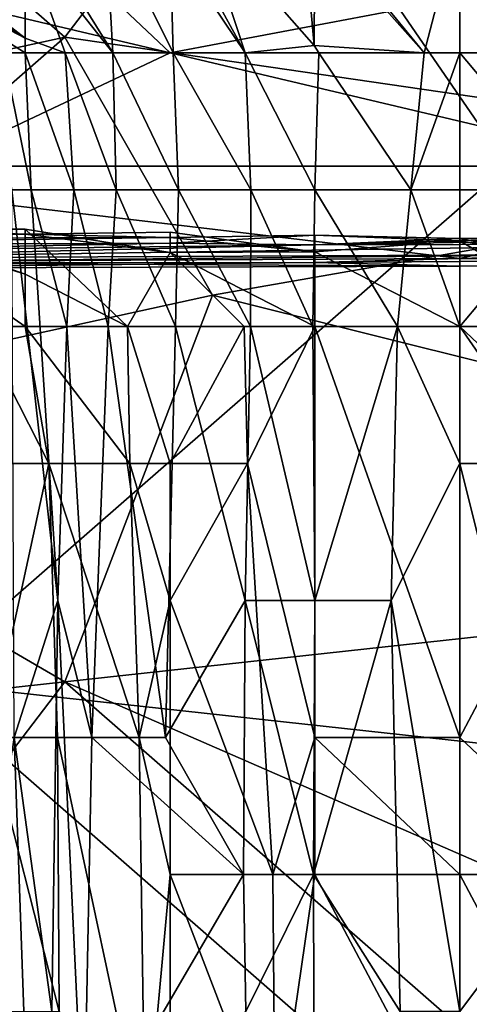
# Model space of a CAD drawing. Extents: x -1.1 to 1.1, y -0.36 to 0.36.
# Tile 32 of 256: x -0.8995 to -0.8859, y -0.2982 to -0.2684. Entities that reach past the tile are written whole.
import ezdxf

# ---------------------------------------------------------------- set-up
doc = ezdxf.new("R2010")
doc.units = 0

msp = doc.modelspace()

# ---------------------------------------------------------------- linework, layer by layer
for points in [[(-0.871286, -0.272838, 0.389983), (-0.862343, -0.249401, 0.393459), (-0.88917, -0.257213, 0.392447)], [(-0.924938, -0.272838, 0.265837), (-0.929409, -0.26112, 0.26603), (-0.898112, -0.253307, 0.266226)], [(-0.924938, -0.272838, 0.265837), (-0.898112, -0.253307, 0.266226), (-0.884699, -0.272838, 0.265883)], [(-0.866815, -0.253307, 0.266232), (-0.884699, -0.272838, 0.265883), (-0.898112, -0.253307, 0.266226)], [(-0.898112, -0.268932, 0.390732), (-0.88917, -0.257213, 0.392447), (-0.902583, -0.265026, 0.391311)], [(-0.88917, -0.257213, 0.392447), (-0.898112, -0.268932, 0.390732), (-0.871286, -0.272838, 0.389983)], [(-0.894924, -0.2694, 0.270066), (-0.912483, -0.26525, 0.267463), (-0.921262, -0.2694, 0.270177)], [(-0.915996, -0.272838, 0.390107), (-0.898112, -0.268932, 0.390732), (-0.902583, -0.265026, 0.391311)], [(-0.912483, -0.26525, 0.267463), (-0.894924, -0.2694, 0.270066), (-0.899314, -0.26525, 0.267311)], [(-0.89689, -0.26525, 0.195506), (-0.896662, -0.2694, 0.187992), (-0.899314, -0.26511, 0.191749)], [(-0.899314, -0.26511, 0.191749), (-0.896662, -0.2694, 0.187992), (-0.899314, -0.266026, 0.187992)], [(-0.899314, -0.26525, 0.267311), (-0.894924, -0.2694, 0.270066), (-0.872976, -0.26525, 0.267355)], [(-0.89689, -0.26525, 0.195506), (-0.894924, -0.266019, 0.195506), (-0.894834, -0.2694, 0.191749)], [(-0.896662, -0.2694, 0.187992), (-0.89689, -0.26525, 0.195506), (-0.894834, -0.2694, 0.191749)], [(-0.894924, -0.266019, 0.195506), (-0.894924, -0.26525, 0.197477), (-0.892647, -0.2694, 0.195506)], [(-0.894924, -0.26525, 0.197477), (-0.894009, -0.26525, 0.199263), (-0.892647, -0.2694, 0.195506)], [(-0.877366, -0.2694, 0.270055), (-0.872976, -0.26525, 0.267355), (-0.894924, -0.2694, 0.270066)], [(-0.890562, -0.269183, 0.199263), (-0.894009, -0.26525, 0.199263), (-0.890909, -0.26525, 0.20302)], [(-0.894009, -0.26525, 0.199263), (-0.890562, -0.269183, 0.199263), (-0.892647, -0.2694, 0.195506)], [(-0.887232, -0.2694, 0.20302), (-0.890535, -0.265359, 0.20302), (-0.890909, -0.26525, 0.20302)], [(-0.887232, -0.2694, 0.20302), (-0.890909, -0.26525, 0.20302), (-0.886145, -0.26525, 0.207369)], [(-0.890535, -0.265359, 0.20302), (-0.890562, -0.269183, 0.199263), (-0.890909, -0.26525, 0.20302)], [(-0.886145, -0.2694, 0.204), (-0.887232, -0.2694, 0.20302), (-0.886145, -0.26525, 0.207369)], [(-0.881755, -0.2694, 0.206882), (-0.886145, -0.2694, 0.204), (-0.886145, -0.26525, 0.207369)], [(-0.886145, -0.26525, 0.207369), (-0.881755, -0.26525, 0.209983), (-0.881755, -0.2694, 0.206882)], [(-0.899314, -0.266026, 0.187992), (-0.899314, -0.268955, 0.180478), (-0.903704, -0.265557, 0.184235)], [(-0.903704, -0.265557, 0.184235), (-0.899314, -0.268955, 0.180478), (-0.903704, -0.266059, 0.180478)], [(-0.887232, -0.2694, 0.20302), (-0.890562, -0.269183, 0.199263), (-0.890535, -0.265359, 0.20302)], [(-0.899314, -0.268955, 0.180478), (-0.903704, -0.266655, 0.176721), (-0.903704, -0.266059, 0.180478)], [(-0.898099, -0.2694, 0.184235), (-0.899314, -0.266026, 0.187992), (-0.896662, -0.2694, 0.187992)], [(-0.898099, -0.2694, 0.184235), (-0.899314, -0.268955, 0.180478), (-0.899314, -0.266026, 0.187992)], [(-0.894924, -0.266019, 0.195506), (-0.892647, -0.2694, 0.195506), (-0.894834, -0.2694, 0.191749)], [(-0.899314, -0.268955, 0.180478), (-0.899314, -0.2694, 0.179158), (-0.903704, -0.266655, 0.176721)], [(-0.899314, -0.2694, 0.179158), (-0.899978, -0.2694, 0.176721), (-0.903704, -0.266655, 0.176721)], [(-0.898112, -0.268932, 0.390732), (-0.915996, -0.272838, 0.390107), (-0.911525, -0.280651, 0.388907)], [(-0.911525, -0.280651, 0.388907), (-0.893641, -0.276745, 0.389484), (-0.898112, -0.268932, 0.390732)], [(-0.899314, -0.268955, 0.180478), (-0.898099, -0.2694, 0.184235), (-0.899314, -0.2694, 0.179158)], [(-0.871286, -0.272838, 0.389983), (-0.898112, -0.268932, 0.390732), (-0.893641, -0.276745, 0.389484)], [(-0.921262, -0.2694, 0.270177), (-0.903704, -0.27355, 0.269105), (-0.894924, -0.2694, 0.270066)], [(-0.877366, -0.27355, 0.269044), (-0.894924, -0.2694, 0.270066), (-0.903704, -0.27355, 0.269105)], [(-0.899978, -0.2694, 0.176721), (-0.899314, -0.2694, 0.179158), (-0.899132, -0.27355, 0.176721)], [(-0.899717, -0.27355, 0.172963), (-0.899978, -0.2694, 0.176721), (-0.899132, -0.27355, 0.176721)], [(-0.898099, -0.2694, 0.184235), (-0.897839, -0.27355, 0.184235), (-0.899314, -0.2694, 0.179158)], [(-0.899314, -0.2694, 0.179158), (-0.897839, -0.27355, 0.184235), (-0.899132, -0.27355, 0.176721)], [(-0.898099, -0.2694, 0.184235), (-0.896662, -0.2694, 0.187992), (-0.896561, -0.27355, 0.187992)], [(-0.898099, -0.2694, 0.184235), (-0.896561, -0.27355, 0.187992), (-0.897839, -0.27355, 0.184235)], [(-0.894834, -0.2694, 0.191749), (-0.894666, -0.27355, 0.191749), (-0.896662, -0.2694, 0.187992)], [(-0.894666, -0.27355, 0.191749), (-0.896561, -0.27355, 0.187992), (-0.896662, -0.2694, 0.187992)], [(-0.894924, -0.2694, 0.270066), (-0.877366, -0.27355, 0.269044), (-0.877366, -0.2694, 0.270055)], [(-0.892647, -0.2694, 0.195506), (-0.892478, -0.27355, 0.195506), (-0.894834, -0.2694, 0.191749)], [(-0.894834, -0.2694, 0.191749), (-0.892478, -0.27355, 0.195506), (-0.894666, -0.27355, 0.191749)], [(-0.890562, -0.269183, 0.199263), (-0.890422, -0.2694, 0.199263), (-0.892647, -0.2694, 0.195506)], [(-0.890422, -0.2694, 0.199263), (-0.890535, -0.27355, 0.199129), (-0.892647, -0.2694, 0.195506)], [(-0.890535, -0.27355, 0.199129), (-0.892478, -0.27355, 0.195506), (-0.892647, -0.2694, 0.195506)], [(-0.890562, -0.269183, 0.199263), (-0.887232, -0.2694, 0.20302), (-0.890422, -0.2694, 0.199263)], [(-0.890422, -0.2694, 0.199263), (-0.887635, -0.27355, 0.20302), (-0.890535, -0.27355, 0.199129)], [(-0.887232, -0.2694, 0.20302), (-0.887635, -0.27355, 0.20302), (-0.890422, -0.2694, 0.199263)], [(-0.887232, -0.2694, 0.20302), (-0.886145, -0.2694, 0.204), (-0.887635, -0.27355, 0.20302)], [(-0.886145, -0.2777, 0.204845), (-0.887635, -0.27355, 0.20302), (-0.886145, -0.2694, 0.204)], [(-0.882661, -0.27355, 0.206778), (-0.886145, -0.2694, 0.204), (-0.881755, -0.2694, 0.206882)], [(-0.886145, -0.2777, 0.204845), (-0.886145, -0.2694, 0.204), (-0.882661, -0.27355, 0.206778)], [(-0.884699, -0.272838, 0.265883), (-0.902583, -0.288463, 0.265427), (-0.924938, -0.272838, 0.265837)], [(-0.884699, -0.272838, 0.265883), (-0.866815, -0.29237, 0.265285), (-0.902583, -0.288463, 0.265427)], [(-0.862343, -0.284557, 0.387902), (-0.871286, -0.272838, 0.389983), (-0.893641, -0.276745, 0.389484)], [(-0.903704, -0.27355, 0.269105), (-0.908093, -0.275743, 0.266891), (-0.886145, -0.275637, 0.266891)], [(-0.886145, -0.275637, 0.266891), (-0.877366, -0.27355, 0.269044), (-0.903704, -0.27355, 0.269105)], [(-0.899717, -0.27355, 0.172963), (-0.899132, -0.27355, 0.176721), (-0.898329, -0.286001, 0.184235)], [(-0.899717, -0.27355, 0.172963), (-0.898329, -0.286001, 0.184235), (-0.899648, -0.290151, 0.176721)], [(-0.899132, -0.27355, 0.176721), (-0.898053, -0.2777, 0.184235), (-0.898329, -0.286001, 0.184235)], [(-0.898053, -0.2777, 0.184235), (-0.899132, -0.27355, 0.176721), (-0.897839, -0.27355, 0.184235)], [(-0.897839, -0.27355, 0.184235), (-0.896802, -0.2777, 0.187992), (-0.898053, -0.2777, 0.184235)], [(-0.897839, -0.27355, 0.184235), (-0.896561, -0.27355, 0.187992), (-0.896802, -0.2777, 0.187992)], [(-0.894765, -0.2777, 0.191749), (-0.896802, -0.2777, 0.187992), (-0.896561, -0.27355, 0.187992)], [(-0.894666, -0.27355, 0.191749), (-0.894765, -0.2777, 0.191749), (-0.896561, -0.27355, 0.187992)], [(-0.894666, -0.27355, 0.191749), (-0.892484, -0.2777, 0.195506), (-0.894765, -0.2777, 0.191749)], [(-0.892478, -0.27355, 0.195506), (-0.892484, -0.2777, 0.195506), (-0.894666, -0.27355, 0.191749)], [(-0.892478, -0.27355, 0.195506), (-0.890603, -0.2777, 0.199263), (-0.892484, -0.2777, 0.195506)], [(-0.890603, -0.2777, 0.199263), (-0.892478, -0.27355, 0.195506), (-0.890535, -0.27355, 0.199129)], [(-0.890535, -0.27355, 0.199129), (-0.888039, -0.2777, 0.20302), (-0.890603, -0.2777, 0.199263)], [(-0.888039, -0.2777, 0.20302), (-0.890535, -0.27355, 0.199129), (-0.887635, -0.27355, 0.20302)], [(-0.887635, -0.27355, 0.20302), (-0.886145, -0.2777, 0.204845), (-0.888039, -0.2777, 0.20302)], [(-0.883277, -0.281851, 0.206778), (-0.886145, -0.2777, 0.204845), (-0.882661, -0.27355, 0.206778)], [(-0.877366, -0.27355, 0.269044), (-0.886145, -0.275637, 0.266891), (-0.859807, -0.275601, 0.266891)], [(-0.908093, -0.275028, 0.214292), (-0.903704, -0.274745, 0.206778), (-0.899314, -0.274902, 0.214292)], [(-0.903704, -0.274745, 0.206778), (-0.903704, -0.274559, 0.20302), (-0.899314, -0.276109, 0.20302)], [(-0.903704, -0.274559, 0.20302), (-0.903704, -0.274648, 0.199263), (-0.899314, -0.276109, 0.20302)], [(-0.903704, -0.274648, 0.199263), (-0.899314, -0.2777, 0.20158), (-0.899314, -0.276109, 0.20302)], [(-0.900715, -0.2777, 0.199263), (-0.899314, -0.2777, 0.20158), (-0.903704, -0.274648, 0.199263)], [(-0.903704, -0.274745, 0.206778), (-0.899314, -0.274742, 0.206778), (-0.899314, -0.274902, 0.214292)], [(-0.903704, -0.274745, 0.206778), (-0.899314, -0.276109, 0.20302), (-0.899314, -0.274742, 0.206778)], [(-0.899314, -0.274902, 0.214292), (-0.899314, -0.274742, 0.206778), (-0.894924, -0.275458, 0.210535)], [(-0.899314, -0.274742, 0.206778), (-0.89622, -0.2777, 0.206778), (-0.894924, -0.275458, 0.210535)], [(-0.89622, -0.2777, 0.206778), (-0.899314, -0.274742, 0.206778), (-0.899314, -0.276109, 0.20302)], [(-0.894924, -0.275003, 0.218049), (-0.912483, -0.275242, 0.225563), (-0.908093, -0.275028, 0.214292)], [(-0.894924, -0.275003, 0.218049), (-0.894924, -0.275167, 0.225563), (-0.912483, -0.275242, 0.225563)], [(-0.908093, -0.275028, 0.214292), (-0.899314, -0.274902, 0.214292), (-0.894924, -0.275003, 0.218049)], [(-0.899314, -0.274902, 0.214292), (-0.894924, -0.274832, 0.214292), (-0.894924, -0.275003, 0.218049)], [(-0.899314, -0.274902, 0.214292), (-0.894924, -0.275458, 0.210535), (-0.894924, -0.274832, 0.214292)], [(-0.894924, -0.275003, 0.218049), (-0.894924, -0.274832, 0.214292), (-0.890535, -0.275433, 0.214292)], [(-0.894924, -0.274832, 0.214292), (-0.894924, -0.275458, 0.210535), (-0.890535, -0.275433, 0.214292)], [(-0.894924, -0.275167, 0.225563), (-0.890535, -0.274927, 0.218049), (-0.890535, -0.275225, 0.22932)], [(-0.894924, -0.275003, 0.218049), (-0.890535, -0.274927, 0.218049), (-0.894924, -0.275167, 0.225563)], [(-0.894924, -0.275003, 0.218049), (-0.890535, -0.275433, 0.214292), (-0.890535, -0.274927, 0.218049)], [(-0.890535, -0.274927, 0.218049), (-0.886145, -0.275032, 0.221806), (-0.890535, -0.275225, 0.22932)], [(-0.890535, -0.274927, 0.218049), (-0.886145, -0.275101, 0.218049), (-0.886145, -0.275032, 0.221806)], [(-0.890535, -0.274927, 0.218049), (-0.890535, -0.275433, 0.214292), (-0.886145, -0.275101, 0.218049)], [(-0.877366, -0.274995, 0.225563), (-0.890535, -0.275225, 0.22932), (-0.881755, -0.274963, 0.221806)], [(-0.890535, -0.275225, 0.22932), (-0.886145, -0.275032, 0.221806), (-0.881755, -0.274963, 0.221806)], [(-0.890535, -0.275225, 0.22932), (-0.877366, -0.274995, 0.225563), (-0.877366, -0.275191, 0.233077)], [(-0.886145, -0.2777, 0.214769), (-0.886145, -0.275101, 0.218049), (-0.890535, -0.275433, 0.214292)], [(-0.886145, -0.275032, 0.221806), (-0.881755, -0.275808, 0.218049), (-0.881755, -0.274963, 0.221806)], [(-0.886145, -0.275032, 0.221806), (-0.886145, -0.275101, 0.218049), (-0.881755, -0.275808, 0.218049)], [(-0.881755, -0.2777, 0.216666), (-0.886145, -0.275101, 0.218049), (-0.886145, -0.2777, 0.214769)], [(-0.886145, -0.275101, 0.218049), (-0.881755, -0.2777, 0.216666), (-0.881755, -0.275808, 0.218049)], [(-0.908093, -0.275435, 0.236834), (-0.912483, -0.275242, 0.225563), (-0.894924, -0.275167, 0.225563)], [(-0.908093, -0.275435, 0.236834), (-0.894924, -0.275167, 0.225563), (-0.890535, -0.275225, 0.22932)], [(-0.908093, -0.275636, 0.248106), (-0.877366, -0.275191, 0.233077), (-0.881755, -0.275515, 0.248106)], [(-0.908093, -0.275636, 0.248106), (-0.890535, -0.275225, 0.22932), (-0.877366, -0.275191, 0.233077)], [(-0.908093, -0.275435, 0.236834), (-0.890535, -0.275225, 0.22932), (-0.908093, -0.275636, 0.248106)], [(-0.908093, -0.275768, 0.25562), (-0.881755, -0.275515, 0.248106), (-0.890535, -0.275757, 0.259377)], [(-0.908093, -0.275768, 0.25562), (-0.908093, -0.275636, 0.248106), (-0.881755, -0.275515, 0.248106)], [(-0.886145, -0.275868, 0.263134), (-0.886145, -0.275637, 0.266891), (-0.908093, -0.275743, 0.266891)], [(-0.89622, -0.2777, 0.206778), (-0.892685, -0.2777, 0.210535), (-0.894924, -0.275458, 0.210535)], [(-0.894924, -0.275458, 0.210535), (-0.890535, -0.2777, 0.212239), (-0.890535, -0.275433, 0.214292)], [(-0.892685, -0.2777, 0.210535), (-0.890535, -0.2777, 0.212239), (-0.894924, -0.275458, 0.210535)], [(-0.886145, -0.2777, 0.214769), (-0.890535, -0.275433, 0.214292), (-0.890535, -0.2777, 0.212239)], [(-0.890535, -0.275757, 0.259377), (-0.881755, -0.275515, 0.248106), (-0.872976, -0.275631, 0.25562)], [(-0.886145, -0.275868, 0.263134), (-0.890535, -0.275757, 0.259377), (-0.872976, -0.275631, 0.25562)], [(-0.855417, -0.27579, 0.263134), (-0.859807, -0.275601, 0.266891), (-0.886145, -0.275637, 0.266891)], [(-0.855417, -0.27579, 0.263134), (-0.886145, -0.275868, 0.263134), (-0.872976, -0.275631, 0.25562)], [(-0.886145, -0.275637, 0.266891), (-0.886145, -0.275868, 0.263134), (-0.855417, -0.27579, 0.263134)], [(-0.908093, -0.275743, 0.266891), (-0.908093, -0.275937, 0.263134), (-0.886145, -0.275868, 0.263134)], [(-0.908093, -0.275937, 0.263134), (-0.890535, -0.275757, 0.259377), (-0.886145, -0.275868, 0.263134)], [(-0.908093, -0.275937, 0.263134), (-0.908093, -0.275768, 0.25562), (-0.890535, -0.275757, 0.259377)], [(-0.899314, -0.276109, 0.20302), (-0.899314, -0.2777, 0.20158), (-0.89622, -0.2777, 0.206778)], [(-0.898112, -0.288463, 0.387478), (-0.893641, -0.276745, 0.389484), (-0.911525, -0.280651, 0.388907)], [(-0.893641, -0.276745, 0.389484), (-0.898112, -0.288463, 0.387478), (-0.862343, -0.284557, 0.387902)], [(-0.900715, -0.2777, 0.199263), (-0.898601, -0.281851, 0.20302), (-0.899314, -0.2777, 0.20158)], [(-0.900715, -0.2777, 0.199263), (-0.900649, -0.281851, 0.199263), (-0.898601, -0.281851, 0.20302)], [(-0.89622, -0.2777, 0.206778), (-0.899314, -0.2777, 0.20158), (-0.896148, -0.281851, 0.206778)], [(-0.898601, -0.281851, 0.20302), (-0.896148, -0.281851, 0.206778), (-0.899314, -0.2777, 0.20158)], [(-0.897295, -0.290151, 0.187992), (-0.898329, -0.286001, 0.184235), (-0.898053, -0.2777, 0.184235)], [(-0.897295, -0.290151, 0.187992), (-0.898053, -0.2777, 0.184235), (-0.896802, -0.2777, 0.187992)], [(-0.896802, -0.2777, 0.187992), (-0.895062, -0.290151, 0.191749), (-0.897295, -0.290151, 0.187992)], [(-0.896802, -0.2777, 0.187992), (-0.894765, -0.2777, 0.191749), (-0.895062, -0.290151, 0.191749)], [(-0.894924, -0.281851, 0.208294), (-0.892685, -0.2777, 0.210535), (-0.89622, -0.2777, 0.206778)], [(-0.89622, -0.2777, 0.206778), (-0.896148, -0.281851, 0.206778), (-0.894924, -0.281851, 0.208294)], [(-0.894765, -0.2777, 0.191749), (-0.89265, -0.286001, 0.195506), (-0.895062, -0.290151, 0.191749)], [(-0.894924, -0.281851, 0.208294), (-0.892583, -0.281851, 0.210535), (-0.892685, -0.2777, 0.210535)], [(-0.89265, -0.286001, 0.195506), (-0.894765, -0.2777, 0.191749), (-0.892484, -0.2777, 0.195506)], [(-0.892583, -0.281851, 0.210535), (-0.890535, -0.2777, 0.212239), (-0.892685, -0.2777, 0.210535)], [(-0.892484, -0.2777, 0.195506), (-0.890535, -0.286001, 0.199582), (-0.89265, -0.286001, 0.195506)], [(-0.890535, -0.2777, 0.212239), (-0.892583, -0.281851, 0.210535), (-0.890535, -0.290151, 0.211633)], [(-0.892484, -0.2777, 0.195506), (-0.890603, -0.2777, 0.199263), (-0.890535, -0.286001, 0.199582)], [(-0.890603, -0.2777, 0.199263), (-0.888039, -0.2777, 0.20302), (-0.890535, -0.286001, 0.199582)], [(-0.888231, -0.286001, 0.20302), (-0.890535, -0.286001, 0.199582), (-0.888039, -0.2777, 0.20302)], [(-0.886145, -0.290151, 0.214225), (-0.886145, -0.2777, 0.214769), (-0.890535, -0.2777, 0.212239)], [(-0.890535, -0.290151, 0.211633), (-0.886145, -0.290151, 0.214225), (-0.890535, -0.2777, 0.212239)], [(-0.888039, -0.2777, 0.20302), (-0.886145, -0.281851, 0.204968), (-0.888231, -0.286001, 0.20302)], [(-0.886145, -0.281851, 0.204968), (-0.888039, -0.2777, 0.20302), (-0.886145, -0.2777, 0.204845)], [(-0.881755, -0.281851, 0.216576), (-0.881755, -0.2777, 0.216666), (-0.886145, -0.2777, 0.214769)], [(-0.886145, -0.2777, 0.204845), (-0.883277, -0.281851, 0.206778), (-0.886145, -0.281851, 0.204968)], [(-0.886145, -0.290151, 0.214225), (-0.881755, -0.281851, 0.216576), (-0.886145, -0.2777, 0.214769)], [(-0.93388, -0.29237, 0.386782), (-0.898112, -0.288463, 0.387478), (-0.911525, -0.280651, 0.388907)], [(-0.898601, -0.281851, 0.20302), (-0.900649, -0.281851, 0.199263), (-0.900408, -0.290151, 0.199263)], [(-0.898601, -0.281851, 0.20302), (-0.900408, -0.290151, 0.199263), (-0.898333, -0.290151, 0.20302)], [(-0.896148, -0.281851, 0.206778), (-0.898601, -0.281851, 0.20302), (-0.89586, -0.290151, 0.206778)], [(-0.898333, -0.290151, 0.20302), (-0.89586, -0.290151, 0.206778), (-0.898601, -0.281851, 0.20302)], [(-0.894924, -0.286001, 0.208019), (-0.894924, -0.281851, 0.208294), (-0.896148, -0.281851, 0.206778)], [(-0.894924, -0.286001, 0.208019), (-0.896148, -0.281851, 0.206778), (-0.89586, -0.290151, 0.206778)], [(-0.894924, -0.286001, 0.208019), (-0.891816, -0.294301, 0.210535), (-0.892583, -0.281851, 0.210535)], [(-0.894924, -0.286001, 0.208019), (-0.892583, -0.281851, 0.210535), (-0.894924, -0.281851, 0.208294)], [(-0.892583, -0.281851, 0.210535), (-0.891816, -0.294301, 0.210535), (-0.890535, -0.290151, 0.211633)], [(-0.886145, -0.298451, 0.204732), (-0.888231, -0.286001, 0.20302), (-0.886145, -0.281851, 0.204968)], [(-0.886145, -0.281851, 0.204968), (-0.883277, -0.281851, 0.206778), (-0.883037, -0.294301, 0.206778)], [(-0.883037, -0.294301, 0.206778), (-0.886145, -0.298451, 0.204732), (-0.886145, -0.281851, 0.204968)], [(-0.881755, -0.281851, 0.216576), (-0.886145, -0.290151, 0.214225), (-0.881755, -0.294301, 0.216147)], [(-0.880228, -0.296276, 0.385793), (-0.862343, -0.284557, 0.387902), (-0.898112, -0.288463, 0.387478)], [(-0.899648, -0.290151, 0.176721), (-0.898329, -0.286001, 0.184235), (-0.89851, -0.298451, 0.184235)], [(-0.89851, -0.298451, 0.184235), (-0.898329, -0.286001, 0.184235), (-0.897534, -0.302601, 0.187992)], [(-0.897534, -0.302601, 0.187992), (-0.898329, -0.286001, 0.184235), (-0.897295, -0.290151, 0.187992)], [(-0.894924, -0.294301, 0.207747), (-0.894924, -0.286001, 0.208019), (-0.89586, -0.290151, 0.206778)], [(-0.892698, -0.294301, 0.195506), (-0.895062, -0.290151, 0.191749), (-0.89265, -0.286001, 0.195506)], [(-0.894924, -0.294301, 0.207747), (-0.891816, -0.294301, 0.210535), (-0.894924, -0.286001, 0.208019)], [(-0.89265, -0.286001, 0.195506), (-0.89058, -0.294301, 0.199263), (-0.892698, -0.294301, 0.195506)], [(-0.89265, -0.286001, 0.195506), (-0.890535, -0.286001, 0.199582), (-0.89058, -0.294301, 0.199263)], [(-0.890535, -0.286001, 0.199582), (-0.888231, -0.286001, 0.20302), (-0.89058, -0.294301, 0.199263)], [(-0.887954, -0.298451, 0.20302), (-0.89058, -0.294301, 0.199263), (-0.888231, -0.286001, 0.20302)], [(-0.888231, -0.286001, 0.20302), (-0.886145, -0.298451, 0.204732), (-0.887954, -0.298451, 0.20302)], [(-0.907054, -0.300182, 0.385058), (-0.898112, -0.288463, 0.387478), (-0.93388, -0.29237, 0.386782)], [(-0.898112, -0.288463, 0.387478), (-0.907054, -0.300182, 0.385058), (-0.884699, -0.300182, 0.384901)], [(-0.902583, -0.288463, 0.265427), (-0.866815, -0.29237, 0.265285), (-0.884699, -0.304088, 0.264899)], [(-0.884699, -0.304088, 0.264899), (-0.902583, -0.307995, 0.264816), (-0.902583, -0.288463, 0.265427)], [(-0.898112, -0.288463, 0.387478), (-0.884699, -0.300182, 0.384901), (-0.880228, -0.296276, 0.385793)], [(-0.899648, -0.290151, 0.176721), (-0.899062, -0.306751, 0.180478), (-0.900828, -0.298451, 0.169206)], [(-0.898333, -0.290151, 0.20302), (-0.900408, -0.290151, 0.199263), (-0.898281, -0.298451, 0.20302)], [(-0.900378, -0.298451, 0.199263), (-0.898281, -0.298451, 0.20302), (-0.900408, -0.290151, 0.199263)], [(-0.899648, -0.290151, 0.176721), (-0.89851, -0.298451, 0.184235), (-0.899062, -0.306751, 0.180478)], [(-0.89586, -0.290151, 0.206778), (-0.898333, -0.290151, 0.20302), (-0.895683, -0.302601, 0.206778)], [(-0.898281, -0.298451, 0.20302), (-0.895683, -0.302601, 0.206778), (-0.898333, -0.290151, 0.20302)], [(-0.897295, -0.290151, 0.187992), (-0.892698, -0.294301, 0.195506), (-0.897534, -0.302601, 0.187992)], [(-0.895062, -0.290151, 0.191749), (-0.892698, -0.294301, 0.195506), (-0.897295, -0.290151, 0.187992)], [(-0.894924, -0.294301, 0.207747), (-0.89586, -0.290151, 0.206778), (-0.895683, -0.302601, 0.206778)], [(-0.891816, -0.294301, 0.210535), (-0.890535, -0.294301, 0.211523), (-0.890535, -0.290151, 0.211633)], [(-0.886145, -0.294301, 0.21409), (-0.886145, -0.290151, 0.214225), (-0.890535, -0.290151, 0.211633)], [(-0.886145, -0.294301, 0.21409), (-0.890535, -0.290151, 0.211633), (-0.890535, -0.294301, 0.211523)], [(-0.881755, -0.294301, 0.216147), (-0.886145, -0.290151, 0.214225), (-0.886145, -0.294301, 0.21409)], [(-0.892698, -0.294301, 0.195506), (-0.892633, -0.298451, 0.195506), (-0.897534, -0.302601, 0.187992)], [(-0.894924, -0.306751, 0.207628), (-0.894924, -0.294301, 0.207747), (-0.895683, -0.302601, 0.206778)], [(-0.891741, -0.302601, 0.210535), (-0.891816, -0.294301, 0.210535), (-0.894924, -0.294301, 0.207747)], [(-0.894924, -0.294301, 0.207747), (-0.894924, -0.306751, 0.207628), (-0.891741, -0.302601, 0.210535)], [(-0.892698, -0.294301, 0.195506), (-0.89058, -0.294301, 0.199263), (-0.892633, -0.298451, 0.195506)], [(-0.892633, -0.298451, 0.195506), (-0.89058, -0.294301, 0.199263), (-0.890535, -0.310901, 0.199196)], [(-0.891741, -0.302601, 0.210535), (-0.890535, -0.294301, 0.211523), (-0.891816, -0.294301, 0.210535)], [(-0.890535, -0.294301, 0.211523), (-0.891741, -0.302601, 0.210535), (-0.886145, -0.302601, 0.214093)], [(-0.89058, -0.294301, 0.199263), (-0.887954, -0.298451, 0.20302), (-0.890535, -0.310901, 0.199196)], [(-0.886145, -0.302601, 0.214093), (-0.886145, -0.294301, 0.21409), (-0.890535, -0.294301, 0.211523)], [(-0.886145, -0.294301, 0.21409), (-0.886145, -0.302601, 0.214093), (-0.881755, -0.302601, 0.216087)], [(-0.883037, -0.294301, 0.206778), (-0.882761, -0.310901, 0.206778), (-0.886145, -0.298451, 0.204732)], [(-0.881755, -0.302601, 0.216087), (-0.881755, -0.294301, 0.216147), (-0.886145, -0.294301, 0.21409)]]:
    msp.add_3dface(points)

doc.saveas('drawing.dxf')
